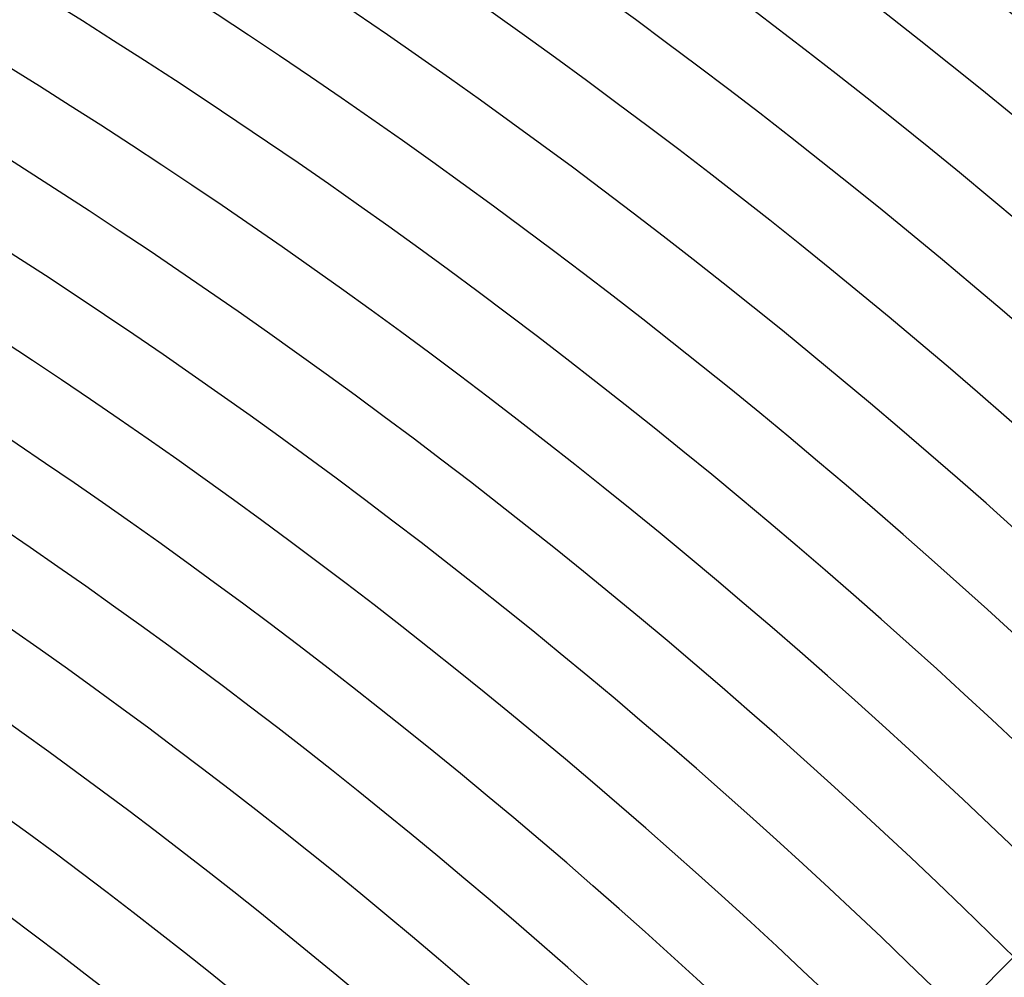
# Model space of a CAD drawing. Header units: millimetres. Extents: x -430 to 430, y -430 to 430.
# Tile 93 of 100: x 163 to 214, y 216 to 265. Entities that reach past the tile are written whole.
import ezdxf

# ---------------------------------------------------------------- set-up
doc = ezdxf.new("R2010")
doc.units = ezdxf.units.MM
doc.layers.add('THICK', color=7, linetype='Continuous')

msp = doc.modelspace()

# ---------------------------------------------------------------- linework, layer by layer
at = {"layer": 'THICK'}
msp.add_line((209.842, 212.671), (214.249, 217.077), dxfattribs=at)
for radius, start, end in [(369, 45.2141, 89.78587), (365, 45.31397, 89.68606), (361, 45.23399, 89.76599), (357, 45.32096, 89.67901), (353, 45.25289, 89.74714), (349, 45.32835, 89.67168), (345, 45.27094, 89.72903), (341, 45.33603, 89.66394), (337, 45.28842, 89.71161), (333, 45.34411, 89.65586), (329, 45.30532, 89.69465), (325, 45.35259, 89.64738), (321, 45.32188, 89.67815), (317, 45.36147, 89.6385), (313, 45.33809, 89.66194), (309, 45.37087, 89.62916), (305, 45.35396, 89.64601), (301, 45.38072, 89.61931), (297, 45.36966, 89.63037), (293, 45.39109, 89.60888), (289, 45.38513, 89.61484), (285, 45.40209, 89.59794), (281, 45.40043, 89.59954), (277, 45.41367, 89.58631), (273, 45.41561, 89.58441), (269, 45.42598, 89.57399), (265, 45.43063, 89.5694), (261, 45.43905, 89.56092), (257, 45.44547, 89.55451), (253, 45.45291, 89.54706), (249, 45.46019, 89.53978), (245, 45.4677, 89.53228), (241, 45.47549, 89.52448), (237, 45.48351, 89.51646)]:
    msp.add_arc((0, 0), radius, start, end, dxfattribs=at)

doc.saveas('drawing.dxf')
